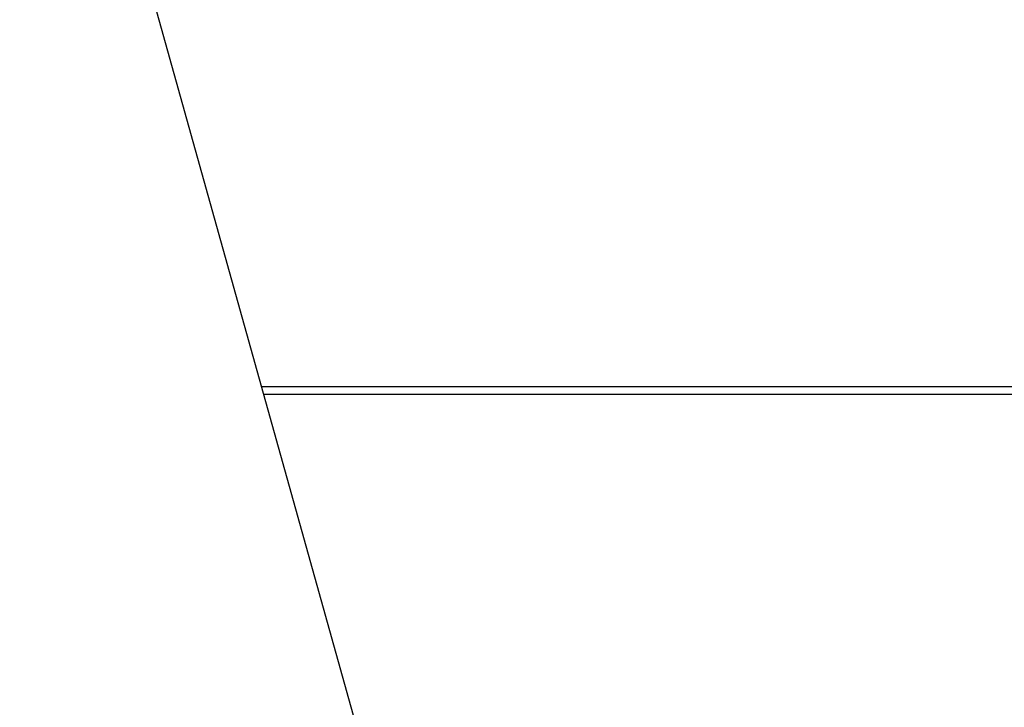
# Model space of a CAD drawing. Header units: millimetres. Extents: x 20 to 26560, y 16 to 18133.
# Tile 77 of 106: x 8314 to 9401, y 13819 to 14578. Entities that reach past the tile are written whole.
import ezdxf

# ---------------------------------------------------------------- set-up
doc = ezdxf.new("R2010")
doc.units = ezdxf.units.MM
doc.header["$LTSCALE"] = 2
doc.layers.add('COMPONENT_GEOMETRY', color=7, linetype='Continuous')
doc.styles.add('SLDTEXTSTYLE0', font='TXT', dxfattribs={"width": 0.75})
doc.dimstyles.new('SLDDIMSTYLE1', dxfattribs={"dimtxt": 150, "dimasz": 6.604, "dimexe": 0, "dimexo": 0.0625, "dimgap": 37.5, "dimtad": 0, "dimtih": 1, "dimtoh": 1, "dimdec": 0, "dimrnd": 1e-09, "dimzin": 12, "dimdsep": 46, "dimtxsty": 'SLDTEXTSTYLE0', "dimsah": 1, "dimcen": 0.09, "dimadec": 0, "dimazin": 3, "dimtfac": 1, "dimtdec": 0, "dimtofl": 0, "dimtmove": 0, "dimatfit": 3, "dimfxl": 1, "dimfrac": 2, "dimtolj": 1, "dimtzin": 12, "dimarcsym": 0})

# ---------------------------------------------------------------- blocks, each defined once
blk = doc.blocks.new('_D_1')
at = {"layer": 'COMPONENT_GEOMETRY', "color": 7}
for p, q in [((8687.5, 18132.8), (8641.8, 18132.8)), ((8641.8, 18132.8), (8641.8, 17894.7)), ((9509.4, 18132.8), (9555.1, 18132.8)), ((9555.1, 18132.8), (9555.1, 17894.7)), ((1221.2, 13267), (1221.2, 17923.1)), ((16975.8, 13267), (16975.8, 17923.1)), ((1221.2, 17916.7), (8573.8, 17916.7)), ((16975.8, 17916.7), (9623.1, 17916.7)), ((8641.8, 17894.7), (8687.5, 17894.7)), ((9555.1, 17894.7), (9509.4, 17894.7))]:
    blk.add_line(p, q, dxfattribs=at)
for points in [[(1221.2, 17916.7), (1227.8, 17915.7), (1227.8, 17917.8)], [(16975.8, 17916.7), (16969.1, 17917.8), (16969.1, 17915.7)]]:
    blk.add_solid(points, dxfattribs=at)
at = {"layer": 'COMPONENT_GEOMETRY', "color": 7, "char_height": 150, "attachment_point": 1, "style": 'SLDTEXTSTYLE0'}
for s, insert in [('25\'10.13"', (8687.5, 18088)), ('7877mm', (8689.3, 17863.6))]:
    blk.add_mtext(s, dxfattribs=dict(at, insert=insert))

msp = doc.modelspace()

# ---------------------------------------------------------------- linework, layer by layer
at = {"color": 7, "linetype": 'Continuous', "lineweight": 25}
for p, q in [((8816.15, 13332.22), (8047.56, 16082.34)), ((9615.59, 14172.43), (8581.33, 14172.43))]:
    msp.add_line(p, q, dxfattribs=at)
at = {"color": 8, "linetype": 'Continuous', "lineweight": 25}
msp.add_line((8583.57, 14164.43), (9613.35, 14164.43), dxfattribs=at)

# ---------------------------------------------------------------- dimensions: what is measured, and where the dimension line sits
at = {"layer": 'COMPONENT_GEOMETRY', "color": 7}
dim = msp.add_linear_dim(base=(16975.75, 17916.75), p1=(1221.17, 13264.43), p2=(16975.75, 13264.43), angle=0, dimstyle='SLDDIMSTYLE1', dxfattribs=at)
dim.commit()
dim.dimension.update_dxf_attribs({"geometry": '_D_1', "text_midpoint": (9098.46, 17916.75), "dimtype": 160})

doc.saveas('drawing.dxf')
